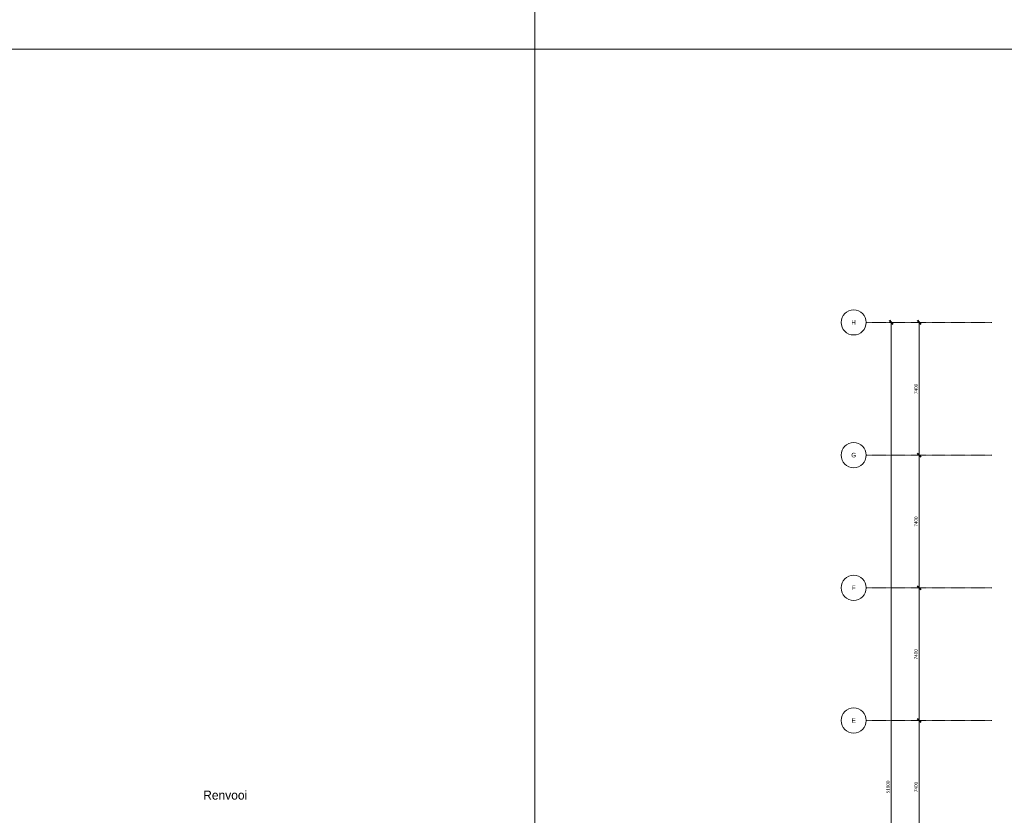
# Model space of a CAD drawing. Header units: millimetres. Extents: x 73705 to 433105, y 109410 to 279410.
# Tile 65 of 90: x 284575 to 339481, y 151677 to 196051. Entities that reach past the tile are written whole.
import ezdxf

# ---------------------------------------------------------------- set-up
doc = ezdxf.new("R2010")
doc.units = ezdxf.units.MM
doc.linetypes.add('Stramienlijn', pattern=[14, 8, -2, 2, -2])
for name, color, linetype, lineweight in [('A-ANNO-DIMS', 211, 'Continuous', 9), ('A-ANNO-DIMS-100', 211, 'Continuous', 9), ('A-DETL', 90, 'Continuous', 9), ('G-ANNO-TEXT', 231, 'Continuous', 9)]:
    doc.layers.add(name, color=color, linetype=linetype, lineweight=lineweight)
doc.styles.add('Arial', font='arial.ttf', dxfattribs={"height": 250})
doc.styles.add('Calibri', font='calibri.ttf', dxfattribs={"height": 180})
doc.styles.add('Montserrat Medium', font='txt', dxfattribs={"height": 500})
doc.dimstyles.new('maatvoering', dxfattribs={"dimscale": 304.8, "dimtxt": 211.922716, "dimasz": 0.656168, "dimexe": 0.328084, "dimexo": 0.0625, "dimgap": 0.065617, "dimtad": 1, "dimdec": 0, "dimzin": 0, "dimdsep": 46, "dimtxsty": 'Calibri', "dimblk1": 'OBLIQUE', "dimblk2": 'OBLIQUE', "dimsah": 1, "dimcen": 0.09, "dimazin": 0, "dimtfac": 1, "dimtdec": 4, "dimtix": 1, "dimtmove": 0, "dimatfit": 3, "dimfxl": 0.82021, "dimfxlon": 1, "dimtvp": 1, "dimtfill": 1, "dimtolj": 1, "dimtzin": 0, "dimarcsym": 2})

# ---------------------------------------------------------------- blocks, each defined once
blk = doc.blocks.new('DIMBLOCK74-BEGANE GROND')
at = {"layer": 'A-ANNO-DIMS-100', "lineweight": 40}
for p, q in [((334733, 179165), (334633, 179265)), ((334733, 179165), (334833, 179065)), ((334733, 171765), (334633, 171865)), ((334733, 171765), (334833, 171665))]:
    blk.add_line(p, q, dxfattribs=at)
at = {"layer": 'A-ANNO-DIMS-100'}
for p, q in [((334733, 179165), (334633, 179165)), ((334733, 179165), (334733, 171765)), ((334733, 179165), (334983, 179165)), ((334733, 171765), (334633, 171765)), ((334733, 171765), (334983, 171765))]:
    blk.add_line(p, q, dxfattribs=at)
at = {"layer": 'A-ANNO-DIMS-100', "color": 0, "insert": (334463, 175173), "char_height": 180, "width": 700.39, "attachment_point": 1, "rotation": 90, "line_spacing_factor": 1.158048, "style": 'Calibri', "bg_fill": 3, "box_fill_scale": 1.25, "bg_fill_color": 256, "bg_fill_true_color": 13158600, "bg_fill_transparency": 0}
blk.add_mtext('7400', dxfattribs=at)
blk = doc.blocks.new('_Oblique')
at = {"color": 0, "linetype": 'ByBlock', "lineweight": -2}
blk.add_line((-0.5, -0.5), (0.5, 0.5), dxfattribs=at)
blk = doc.blocks.new('DIMBLOCK75-BEGANE GROND')
at = {"layer": 'A-ANNO-DIMS-100', "lineweight": 40}
for p, q in [((334733, 171765), (334633, 171865)), ((334733, 171765), (334833, 171665)), ((334733, 164365), (334633, 164465)), ((334733, 164365), (334833, 164265))]:
    blk.add_line(p, q, dxfattribs=at)
at = {"layer": 'A-ANNO-DIMS-100'}
for p, q in [((334733, 171765), (334633, 171765)), ((334733, 171765), (334733, 164365)), ((334733, 171765), (334983, 171765)), ((334733, 164365), (334633, 164365)), ((334733, 164365), (334983, 164365))]:
    blk.add_line(p, q, dxfattribs=at)
at = {"layer": 'A-ANNO-DIMS-100', "color": 0, "insert": (334463, 167773), "char_height": 180, "width": 700.39, "attachment_point": 1, "rotation": 90, "line_spacing_factor": 1.158048, "style": 'Calibri', "bg_fill": 3, "box_fill_scale": 1.25, "bg_fill_color": 256, "bg_fill_true_color": 13158600, "bg_fill_transparency": 0}
blk.add_mtext('7400', dxfattribs=at)
blk = doc.blocks.new('DIMBLOCK76-BEGANE GROND')
at = {"layer": 'A-ANNO-DIMS-100', "lineweight": 40}
for p, q in [((334733, 164365), (334633, 164465)), ((334733, 164365), (334833, 164265)), ((334733, 156965), (334633, 157065)), ((334733, 156965), (334833, 156865))]:
    blk.add_line(p, q, dxfattribs=at)
at = {"layer": 'A-ANNO-DIMS-100'}
for p, q in [((334733, 164365), (334633, 164365)), ((334733, 164365), (334733, 156965)), ((334733, 164365), (334983, 164365)), ((334733, 156965), (334633, 156965)), ((334733, 156965), (334983, 156965))]:
    blk.add_line(p, q, dxfattribs=at)
at = {"layer": 'A-ANNO-DIMS-100', "color": 0, "insert": (334463, 160373), "char_height": 180, "width": 700.39, "attachment_point": 1, "rotation": 90, "line_spacing_factor": 1.158048, "style": 'Calibri', "bg_fill": 3, "box_fill_scale": 1.25, "bg_fill_color": 256, "bg_fill_true_color": 13158600, "bg_fill_transparency": 0}
blk.add_mtext('7400', dxfattribs=at)
blk = doc.blocks.new('DIMBLOCK77-BEGANE GROND')
at = {"layer": 'A-ANNO-DIMS-100', "lineweight": 40}
for p, q in [((334733, 156965), (334633, 157065)), ((334733, 156965), (334833, 156865)), ((334733, 149565), (334633, 149665)), ((334733, 149565), (334833, 149465))]:
    blk.add_line(p, q, dxfattribs=at)
at = {"layer": 'A-ANNO-DIMS-100'}
for p, q in [((334733, 156965), (334633, 156965)), ((334733, 156965), (334733, 149565)), ((334733, 156965), (334983, 156965)), ((334733, 149565), (334633, 149565)), ((334733, 149565), (334983, 149565))]:
    blk.add_line(p, q, dxfattribs=at)
at = {"layer": 'A-ANNO-DIMS-100', "color": 0, "insert": (334463, 152973), "char_height": 180, "width": 700.39, "attachment_point": 1, "rotation": 90, "line_spacing_factor": 1.158048, "style": 'Calibri', "bg_fill": 3, "box_fill_scale": 1.25, "bg_fill_color": 256, "bg_fill_true_color": 13158600, "bg_fill_transparency": 0}
blk.add_mtext('7400', dxfattribs=at)
blk = doc.blocks.new('DIMBLOCK81-BEGANE GROND')
at = {"layer": 'A-ANNO-DIMS-100', "lineweight": 40}
for p, q in [((333171, 179165), (333071, 179265)), ((333171, 179165), (333271, 179065)), ((333171, 127365), (333071, 127465)), ((333171, 127365), (333271, 127265))]:
    blk.add_line(p, q, dxfattribs=at)
at = {"layer": 'A-ANNO-DIMS-100'}
for p, q in [((333171, 179165), (333071, 179165)), ((333171, 179165), (333171, 127365)), ((333171, 179165), (333421, 179165)), ((333171, 127365), (333071, 127365)), ((333171, 127365), (333421, 127365))]:
    blk.add_line(p, q, dxfattribs=at)
at = {"layer": 'A-ANNO-DIMS-100', "color": 0, "insert": (332901, 152900), "char_height": 180, "width": 875.48, "attachment_point": 1, "rotation": 90, "line_spacing_factor": 1.158048, "style": 'Calibri', "bg_fill": 3, "box_fill_scale": 1.25, "bg_fill_color": 256, "bg_fill_true_color": 13158600, "bg_fill_transparency": 0}
blk.add_mtext('51800', dxfattribs=at)

msp = doc.modelspace()

# ---------------------------------------------------------------- linework, layer by layer
at = {"layer": 'A-DETL'}
for p, q in [((313304.8, 279410.2), (313304.8, 194410.2)), ((313304.8, 194410.2), (313304.8, 279410.2)), ((313304.8, 194410.2), (193504.8, 194410.2)), ((193504.8, 194410.2), (313304.8, 194410.2)), ((433104.8, 194410.2), (313304.8, 194410.2)), ((313304.8, 194410.2), (313304.8, 109410.2)), ((313304.8, 194410.2), (433104.8, 194410.2)), ((313304.8, 109410.2), (313304.8, 194410.2))]:
    msp.add_line(p, q, dxfattribs=at)
at = {"layer": 'A-DETL', "linetype": 'Stramienlijn'}
for p, q in [((338781.1, 179165), (331781.1, 179165)), ((338781.1, 171765), (331781.1, 171765)), ((338781.1, 164365), (331781.1, 164365)), ((338781.1, 156965), (331781.1, 156965))]:
    msp.add_line(p, q, dxfattribs=at)
at = {"layer": 'A-DETL'}
for centre in [(331081.1, 179165), (331081.1, 171765), (331081.1, 164365), (331081.1, 156965)]:
    msp.add_circle(centre, 700, dxfattribs=at)

# ---------------------------------------------------------------- texts
at = {"layer": 'G-ANNO-TEXT', "color": 142, "char_height": 250, "attachment_point": 1, "style": 'Arial'}
for s, insert, width in [('H', (330952.6, 179292.7), 304.641), ('G', (330946, 171892.7), 328.692), ('F', (330972.4, 164492.7), 256.54), ('E', (330965.8, 157092.7), 280.591)]:
    msp.add_mtext(s, dxfattribs=dict(at, insert=insert, width=width))
at = {"layer": 'G-ANNO-TEXT', "color": 7, "insert": (294808.4, 153051.8), "char_height": 500, "width": 3599.577, "attachment_point": 1, "style": 'Montserrat Medium'}
msp.add_mtext('Renvooi', dxfattribs=at)

# ---------------------------------------------------------------- next in the draw order: dimensions: what is measured, and where the dimension line sits
at = {"layer": 'A-ANNO-DIMS'}
for base, p1, p2, override, picture, middle in [((333171, 127365), (333421, 179165), (333421, 127365), {"dimpost": '<>', "dimfxl": 51800}, 'DIMBLOCK81-BEGANE GROND', (333058.7, 153265)), ((334732.9, 171765), (334982.9, 179165), (334982.9, 171765), {"dimpost": '<>', "dimfxl": 7400}, 'DIMBLOCK74-BEGANE GROND', (334620.6, 175465))]:
    dim = msp.add_linear_dim(base=base, p1=p1, p2=p2, angle=90, dimstyle='maatvoering', override=override, dxfattribs=at)
    dim.commit()
    dim.dimension.update_dxf_attribs({"geometry": picture, "text_midpoint": middle})

# ---------------------------------------------------------------- next in the draw order: dimensions: what is measured, and where the dimension line sits
dim = msp.add_linear_dim(base=(334732.9, 164365), p1=(334982.9, 171765), p2=(334982.9, 164365), angle=90, dimstyle='maatvoering', override={"dimpost": '<>', "dimfxl": 7400}, dxfattribs=at)
dim.commit()
dim.dimension.update_dxf_attribs({"geometry": 'DIMBLOCK75-BEGANE GROND', "text_midpoint": (334620.6, 168065)})

# ---------------------------------------------------------------- next in the draw order: dimensions: what is measured, and where the dimension line sits
dim = msp.add_linear_dim(base=(334732.9, 156965), p1=(334982.9, 164365), p2=(334982.9, 156965), angle=90, dimstyle='maatvoering', override={"dimpost": '<>', "dimfxl": 7400}, dxfattribs=at)
dim.commit()
dim.dimension.update_dxf_attribs({"geometry": 'DIMBLOCK76-BEGANE GROND', "text_midpoint": (334620.6, 160665)})

# ---------------------------------------------------------------- next in the draw order: dimensions: what is measured, and where the dimension line sits
dim = msp.add_linear_dim(base=(334732.9, 149565), p1=(334982.9, 156965), p2=(334982.9, 149565), angle=90, dimstyle='maatvoering', override={"dimpost": '<>', "dimfxl": 7400}, dxfattribs=at)
dim.commit()
dim.dimension.update_dxf_attribs({"geometry": 'DIMBLOCK77-BEGANE GROND', "text_midpoint": (334620.6, 153265)})

doc.saveas('drawing.dxf')
